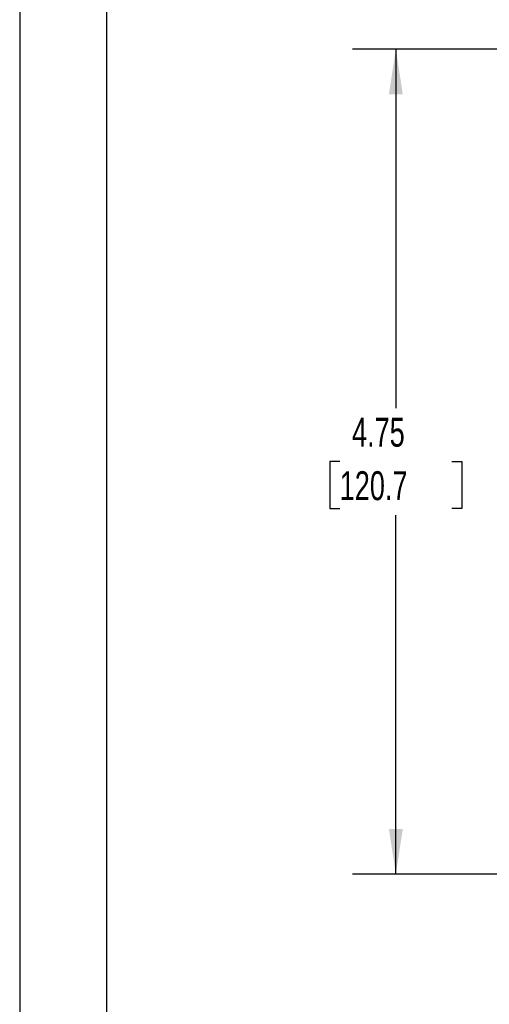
# Model space of a CAD drawing. Header units: inches. Extents: x 0 to 22, y 0 to 17.
# Tile 2 of 13: x 0 to 2.7, y 3.1 to 8.8. Entities that reach past the tile are written whole.
import ezdxf

# ---------------------------------------------------------------- set-up
doc = ezdxf.new("R2010")
doc.units = ezdxf.units.IN
doc.header["$LTSCALE"] = 2
doc.header["$MEASUREMENT"] = 0
doc.layers.add('DIMENSIONS', color=140, linetype='Continuous', lineweight=25)
doc.layers.add('TEXT', color=140, linetype='Continuous', lineweight=25)
doc.styles.add('SLDTEXTSTYLE0', font='TXT', dxfattribs={"width": 0.7})
doc.dimstyles.new('SLDDIMSTYLE0', dxfattribs={"dimtxt": 0.169922, "dimasz": 0.26, "dimexe": 0, "dimexo": 0.0625, "dimgap": 0.04248, "dimtad": 0, "dimtih": 1, "dimtoh": 1, "dimrnd": 1e-09, "dimzin": 12, "dimdsep": 46, "dimtxsty": 'SLDTEXTSTYLE0', "dimsah": 1, "dimcen": 0.09, "dimadec": 0, "dimazin": 3, "dimtfac": 1, "dimtofl": 0, "dimtmove": 0, "dimatfit": 3, "dimfxl": 0, "dimfrac": 2, "dimtolj": 1, "dimtzin": 12, "dimarcsym": 0})

# ---------------------------------------------------------------- blocks, each defined once
blk = doc.blocks.new('_D_4')
at = {"layer": 'DIMENSIONS'}
for p, q in [((4.5049, 8.5803), (1.9152, 8.5803)), ((2.1652, 8.5803), (2.1652, 6.5128)), ((1.842, 6.2047), (1.785, 6.2047)), ((1.785, 6.2047), (1.785, 5.9347)), ((2.4883, 6.2047), (2.5454, 6.2047)), ((2.5454, 6.2047), (2.5454, 5.9347)), ((1.785, 5.9347), (1.842, 5.9347)), ((2.5454, 5.9347), (2.4883, 5.9347)), ((2.1652, 3.8292), (2.1652, 5.8966)), ((3.0238, 3.8292), (1.9152, 3.8292)), ((3.8553, 3.8292), (3.1438, 3.8292)), ((4.7608, 3.8292), (3.9753, 3.8292))]:
    blk.add_line(p, q, dxfattribs=at)
for points in [[(2.1652, 8.5803), (2.1252, 8.3203), (2.2052, 8.3203)], [(2.1652, 3.8292), (2.2052, 4.0892), (2.1252, 4.0892)]]:
    blk.add_solid(points, dxfattribs=at)
at = {"layer": 'DIMENSIONS', "char_height": 0.16667, "attachment_point": 1, "style": 'SLDTEXTSTYLE0'}
for s, insert in [('4.75', (1.9127, 6.4576)), ('120.7', (1.842, 6.1495))]:
    blk.add_mtext(s, dxfattribs=dict(at, insert=insert))

msp = doc.modelspace()

# ---------------------------------------------------------------- linework, layer by layer
at = {"color": 7, "linetype": 'Continuous'}
msp.add_line((0.0002, 17.0002), (0.0002, 0.0002), dxfattribs=at)
at = {"layer": 'TEXT'}
msp.add_line((0.5, 16.5), (0.5, 0.5), dxfattribs=at)

# ---------------------------------------------------------------- dimensions: what is measured, and where the dimension line sits
at = {"layer": 'DIMENSIONS'}
dim = msp.add_linear_dim(base=(2.1652, 8.5803), p1=(4.8608, 3.8292), p2=(4.6049, 8.5803), angle=90, dimstyle='SLDDIMSTYLE0', dxfattribs=at)
dim.commit()
dim.dimension.update_dxf_attribs({"geometry": '_D_4', "text_midpoint": (2.1652, 6.2047), "dimtype": 160})

doc.saveas('drawing.dxf')
